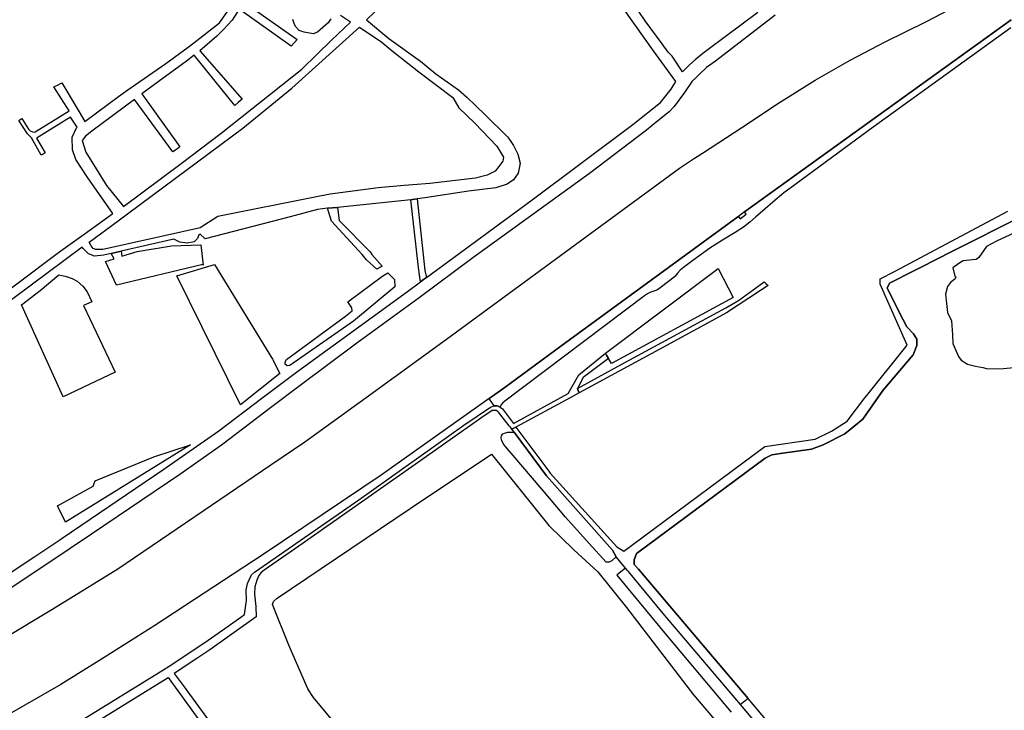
# Model space of a CAD drawing. Header units: metres. Extents: x 89872 to 99175, y 455036 to 468911.
# Tile 174 of 196: x 96427 to 97183, y 462748 to 463278. Entities that reach past the tile are written whole.
import ezdxf

# ---------------------------------------------------------------- set-up
doc = ezdxf.new("R2010")
doc.units = ezdxf.units.M
doc.layers.add('Waterdeel', color=7, linetype='Continuous', true_color=0x00aaff)
doc.layers.add('Wegdeel', color=7, linetype='Continuous', true_color=0x9a9a9a)
doc.layers.add('Wegdeel doorgaand', color=1, linetype='Continuous')

msp = doc.modelspace()

# ---------------------------------------------------------------- linework, layer by layer
at = {"layer": 'Waterdeel', "lineweight": -3}
for p, q in [((96637.71, 463275.24), (96636.73, 463278.19)), ((96638.93, 463272.79), (96637.71, 463275.24)), ((96663.85, 463275.71), (96655.72, 463268.44)), ((96665.99, 463278.71), (96663.85, 463275.71)), ((96641.63, 463269.84), (96638.93, 463272.79)), ((96645.45, 463268.44), (96641.63, 463269.84)), ((96652.29, 463267.15), (96645.45, 463268.44)), ((96655.72, 463268.44), (96652.29, 463267.15)), ((97139.26, 463098.15), (97254.22, 463156.25)), ((96663.29, 463133.23), (96671.17, 463133.89)), ((96666.36, 463123.41), (96663.29, 463133.23)), ((96671.17, 463133.89), (96672.4, 463123.91)), ((96672.4, 463123.91), (96696.19, 463099.87)), ((96690.12, 463097.67), (96666.36, 463123.41)), ((97197.71, 463117.46), (97177.21, 463107.87)), ((97169.49, 463103.78), (97163.76, 463095.46)), ((97177.21, 463107.87), (97169.49, 463103.78)), ((96693.36, 463093.71), (96690.12, 463097.67)), ((96701.3, 463086.33), (96693.36, 463093.71)), ((96696.19, 463099.87), (96697.51, 463097.58)), ((96697.51, 463097.58), (96705.29, 463088.76)), ((97094.9, 463075.73), (97135.06, 463096.02)), ((97135.06, 463096.02), (97139.26, 463098.15)), ((97158.73, 463093.6), (97151.66, 463092.96)), ((97161.64, 463093.87), (97158.73, 463093.6)), ((97163.76, 463095.46), (97161.64, 463093.87)), ((96547.74, 463081.22), (96576.69, 463089.97)), ((96576.69, 463089.97), (96621.13, 463017.42)), ((96705.29, 463088.76), (96701.3, 463086.33)), ((97149.09, 463091.39), (97143.68, 463087.36)), ((97143.68, 463087.36), (97145.29, 463081.18)), ((97151.66, 463092.96), (97149.09, 463091.39)), ((96596.64, 462982.09), (96547.74, 463081.22)), ((96678.88, 463061.4), (96705.86, 463081.27)), ((96705.86, 463081.27), (96709.83, 463083.61)), ((96709.83, 463083.61), (96714.8, 463078.52)), ((96714.8, 463078.52), (96715.17, 463072.93)), ((97145.5, 463079.05), (97141.79, 463076.14)), ((97145.29, 463081.18), (97145.93, 463080.44)), ((97145.93, 463080.44), (97145.5, 463079.05)), ((96715.17, 463072.93), (96683.37, 463046.6)), ((97093.18, 463071.93), (97094.9, 463075.73)), ((97105.2, 463048.14), (97093.18, 463071.93)), ((97139.68, 463073.23), (97138.09, 463067.15)), ((97141.79, 463076.14), (97139.68, 463073.23)), ((97138.09, 463067.15), (97138.88, 463060)), ((96682.17, 463056.73), (96678.88, 463061.4)), ((96682.39, 463054.31), (96682.17, 463056.73)), ((97138.88, 463060), (97139.68, 463053.12)), ((96631.78, 463017.1), (96677.3, 463050.24)), ((96677.3, 463050.24), (96682.39, 463054.31)), ((97108.36, 463042.06), (97105.2, 463048.14)), ((97139.68, 463053.12), (97142.59, 463046.77)), ((96683.37, 463046.6), (96634.57, 463012.37)), ((97113.54, 463036.87), (97108.36, 463042.06)), ((97142.59, 463046.77), (97143.38, 463035.92)), ((97115.96, 463032.72), (97113.54, 463036.87)), ((97143.38, 463035.92), (97143.69, 463029.36)), ((97113.31, 463020.53), (97115.96, 463027.88)), ((97115.96, 463027.88), (97115.96, 463032.72)), ((97143.69, 463029.36), (97147.98, 463019.39)), ((97089.8, 462993.21), (97113.31, 463020.53)), ((97147.98, 463019.39), (97150.05, 463016.4)), ((96621.13, 463017.42), (96626.73, 463006.34)), ((96630.93, 463015.16), (96631.78, 463017.1)), ((96630.93, 463013.34), (96630.93, 463015.16)), ((96632.39, 463012.12), (96630.93, 463013.34)), ((96634.57, 463012.37), (96632.39, 463012.12)), ((97150.05, 463016.4), (97154.89, 463013.4)), ((97154.89, 463013.4), (97161.1, 463012.02)), ((97161.1, 463012.02), (97166.62, 463010.87)), ((97166.62, 463010.87), (97170.54, 463009.95)), ((97182.5, 463010.18), (97195.85, 463011.33)), ((96626.73, 463006.34), (96596.64, 462982.09)), ((97170.54, 463009.95), (97182.5, 463010.18)), ((97074.59, 462971.08), (97089.8, 462993.21)), ((97060.76, 462960.02), (97074.59, 462971.08)), ((96796.65, 462956.9), (96796.94, 462958.45)), ((96796.94, 462958.45), (96798.06, 462959.85)), ((96798.06, 462959.85), (96799.32, 462960.55)), ((96799.32, 462960.55), (96801.99, 462961.11)), ((96801.99, 462961.11), (96806.84, 462961.11)), ((96806.84, 462961.11), (96831.61, 462927.66)), ((97044.16, 462951.38), (97060.76, 462960.02)), ((96558.08, 462951.41), (96462.09, 462892.09)), ((96530.11, 462942.33), (96558.08, 462951.41)), ((96796.94, 462955.35), (96796.65, 462956.9)), ((96798.62, 462952.12), (96796.94, 462955.35)), ((96834.03, 462910.25), (96798.62, 462952.12)), ((97035.17, 462948.27), (97044.16, 462951.38)), ((96484.94, 462923.71), (96530.11, 462942.33)), ((96726.96, 462902.51), (96789.43, 462944.2)), ((96789.43, 462944.2), (96833.46, 462889.57)), ((96999.56, 462941.35), (97004.75, 462943.77)), ((97004.75, 462943.77), (97011.32, 462944.81)), ((97011.32, 462944.81), (97035.17, 462948.27)), ((96901.45, 462868.62), (96999.56, 462941.35)), ((96831.61, 462927.66), (96882.23, 462870.53)), ((96455.92, 462904.57), (96483.52, 462919.79)), ((96483.52, 462919.79), (96484.94, 462923.71)), ((96462.09, 462892.09), (96455.92, 462904.57)), ((96846.11, 462895.92), (96834.03, 462910.25)), ((96624.72, 462833.77), (96726.96, 462902.51)), ((96833.46, 462889.57), (96852.58, 462870.71)), ((96864.38, 462875.69), (96846.11, 462895.92)), ((96877.44, 462861.22), (96864.38, 462875.69)), ((96852.58, 462870.71), (96870.93, 462853.91)), ((96882.23, 462870.53), (96885.18, 462865.46)), ((96898.95, 462863.21), (96900.68, 462868.05)), ((96900.68, 462868.05), (96901.45, 462868.62)), ((96879.83, 462861.22), (96877.44, 462861.22)), ((96881.78, 462862.46), (96879.83, 462861.22)), ((96885.18, 462865.46), (96881.78, 462862.46)), ((96898.95, 462859.68), (96898.95, 462863.21)), ((96902.27, 462855.91), (96898.95, 462859.68)), ((96870.93, 462853.91), (96893.15, 462826.52)), ((96903.71, 462854.21), (96902.27, 462855.91)), ((96956.24, 462792.14), (96903.71, 462854.21)), ((96621.02, 462828.72), (96622.02, 462831.07)), ((96622.02, 462831.07), (96624.72, 462833.77)), ((96633.79, 462797.62), (96621.02, 462828.72)), ((96893.15, 462826.52), (96944.43, 462759.46)), ((96648.29, 462764.03), (96633.79, 462797.62)), ((96986.35, 462756.56), (96956.24, 462792.14)), ((96652.51, 462757.28), (96648.29, 462764.03)), ((96707.38, 462692.41), (96652.51, 462757.28)), ((96944.43, 462759.46), (96964.84, 462735.43)), ((97002.51, 462737.47), (96986.35, 462756.56))]:
    msp.add_line(p, q, dxfattribs=at)
msp.add_lwpolyline([(97031.4, 462691.95), (96980.55, 462751.95), (96921.31, 462821.87), (96894.53, 462854.21), (96893.83, 462855.05), (96892.35, 462856.84), (96888.68, 462853.84), (96885.65, 462851.35), (96924.67, 462804.04), (96963.93, 462757.39), (96973.4, 462746.22)], dxfattribs=at)
at = {"layer": 'Wegdeel'}
for p, q in [((96983.71, 463130.37), (97188.4, 463278)), ((97188.23, 463271.86), (97082.52, 463195.53)), ((97082.52, 463195.53), (97018.5, 463148.3)), ((97254.22, 463156.25), (97139.26, 463098.15)), ((97018.5, 463148.3), (97013.87, 463144.99)), ((96727.26, 463139.69), (96728.64, 463139.9)), ((96733.4, 463087.82), (96727.26, 463139.69)), ((96728.64, 463139.9), (96732.19, 463140.43)), ((96732.19, 463140.43), (96738.14, 463085.39)), ((97013.87, 463144.99), (97005.53, 463137.98)), ((96999.58, 463132.82), (96992.17, 463126.47)), ((97005.53, 463137.98), (96999.58, 463132.82)), ((96842.66, 463027.4), (96978.56, 463126.65)), ((96978.56, 463126.65), (96978.99, 463126.96)), ((96978.99, 463126.96), (96980.33, 463125.18)), ((96980.33, 463125.18), (96984.96, 463128.62)), ((96984.96, 463128.62), (96983.71, 463130.37)), ((96992.17, 463126.47), (96987.67, 463122.51)), ((97098.74, 463084.55), (97185.82, 463131.08)), ((96982.78, 463118.8), (96976.56, 463114.57)), ((96987.67, 463122.51), (96982.78, 463118.8)), ((96966.77, 463108.75), (96956.98, 463102.53)), ((96976.56, 463114.57), (96966.77, 463108.75)), ((96517.19, 463100.05), (96543.68, 463104.47)), ((96543.68, 463104.47), (96566.19, 463105.08)), ((96566.19, 463105.08), (96567.87, 463089.55)), ((96956.98, 463102.53), (96944.02, 463093.14)), ((96492.91, 463092.26), (96499.45, 463094.36)), ((96497.27, 463098.52), (96504.96, 463100.25)), ((96499.45, 463094.36), (96497.27, 463098.52)), ((96504.96, 463100.25), (96505.52, 463096.31)), ((96505.52, 463096.31), (96517.19, 463100.05)), ((97135.06, 463096.02), (97094.9, 463075.73)), ((97139.26, 463098.15), (97135.06, 463096.02)), ((96501.29, 463074.14), (96492.91, 463092.26)), ((96567.58, 463090.12), (96501.29, 463074.14)), ((96567.87, 463089.55), (96567.58, 463090.12)), ((96734.1, 463081.98), (96733.4, 463087.82)), ((96876.82, 463022), (96963.45, 463086.9)), ((96936.74, 463087.84), (96934.23, 463085.73)), ((96944.02, 463093.14), (96936.74, 463087.84)), ((96963.45, 463086.9), (96974.96, 463064.57)), ((96442.62, 463070.12), (96457.1, 463082.01)), ((96457.1, 463082.01), (96461.95, 463081.17)), ((96461.95, 463081.17), (96467.35, 463079.33)), ((96467.35, 463079.33), (96471.03, 463077.24)), ((96734.84, 463076.68), (96734.1, 463081.98)), ((96737.21, 463078.42), (96734.84, 463076.68)), ((96739.49, 463080.1), (96737.21, 463078.42)), ((96738.14, 463085.39), (96739.49, 463080.1)), ((96927.21, 463078.45), (96916.76, 463070.52)), ((96930.26, 463080.7), (96927.21, 463078.45)), ((96932.11, 463083.35), (96930.26, 463080.7)), ((96934.23, 463085.73), (96932.11, 463083.35)), ((97087.77, 463078.9), (97098.74, 463084.55)), ((97087.77, 463074.91), (97087.77, 463078.9)), ((96471.03, 463077.24), (96475.44, 463073.32)), ((96475.44, 463073.32), (96478.87, 463069.03)), ((96978.97, 463062.3), (96998.71, 463076.59)), ((97001.79, 463073.81), (96996, 463070.01)), ((96998.71, 463076.59), (97000.01, 463075.42)), ((97000.01, 463075.42), (97001.79, 463073.81)), ((97108.71, 463028.05), (97087.77, 463074.91)), ((97094.9, 463075.73), (97093.18, 463071.93)), ((97093.18, 463071.93), (97105.2, 463048.14)), ((96428.33, 463059.12), (96442.62, 463070.12)), ((96478.87, 463069.03), (96482.38, 463061.41)), ((96906.84, 463065.88), (96799.55, 462984.92)), ((96974.96, 463064.57), (96881.49, 463013.96)), ((96909.22, 463067.47), (96906.84, 463065.88)), ((96911.07, 463068.4), (96909.22, 463067.47)), ((96913.19, 463069.32), (96911.07, 463068.4)), ((96914.78, 463069.72), (96913.19, 463069.32)), ((96916.76, 463070.52), (96914.78, 463069.72)), ((96996, 463070.01), (96969.74, 463052.77)), ((96460.26, 462988.26), (96428.33, 463059.12)), ((96482.38, 463061.41), (96476.06, 463058.4)), ((96476.06, 463058.4), (96500.4, 463007.43)), ((96889.5, 463013.42), (96969.34, 463056.76)), ((96969.34, 463056.76), (96978.97, 463062.3)), ((96969.74, 463052.77), (96918.24, 463024.79)), ((97105.2, 463048.14), (97108.36, 463042.06)), ((97108.36, 463042.06), (97113.54, 463036.87)), ((97113.54, 463036.87), (97115.96, 463032.72)), ((96798.89, 462994.94), (96842.66, 463027.4)), ((97077.55, 462989.26), (97108.71, 463028.05)), ((97115.96, 463027.88), (97113.31, 463020.53)), ((97115.96, 463032.72), (97115.96, 463027.88)), ((96918.24, 463024.79), (96856.61, 462991.43)), ((96877.78, 463020.36), (96876.82, 463022)), ((96879.27, 463017.78), (96877.78, 463020.36)), ((97113.31, 463020.53), (97089.8, 462993.21)), ((96855.52, 462994.79), (96889.5, 463013.42)), ((96881.49, 463013.96), (96879.27, 463017.78)), ((96500.4, 463007.43), (96460.26, 462988.26)), ((96787.59, 462986.96), (96798.89, 462994.94)), ((96856.02, 462993.25), (96855.52, 462994.79)), ((96856.61, 462991.43), (96856.02, 462993.25)), ((97089.8, 462993.21), (97074.59, 462971.08)), ((97076.14, 462987.5), (97077.55, 462989.26)), ((96791.37, 462981.57), (96787.59, 462986.96)), ((96793.81, 462981.32), (96791.37, 462981.57)), ((96794.34, 462981.27), (96793.81, 462981.32)), ((96795.9, 462980.32), (96794.34, 462981.27)), ((96796.51, 462982.01), (96795.9, 462980.32)), ((96797.7, 462983.47), (96796.51, 462982.01)), ((96799.55, 462984.92), (96797.7, 462983.47)), ((97062.51, 462969.56), (97076.14, 462987.5)), ((96806.59, 462964.4), (96808.08, 462965.16)), ((96808.08, 462965.16), (96833.28, 462931.28)), ((97050.55, 462961.91), (97062.51, 462969.56)), ((97074.59, 462971.08), (97060.76, 462960.02)), ((96805, 462963.6), (96806.59, 462964.4)), ((96806.84, 462961.11), (96805, 462963.6)), ((96831.61, 462927.66), (96806.84, 462961.11)), ((97037.92, 462955.93), (97050.55, 462961.91)), ((97060.76, 462960.02), (97044.16, 462951.38)), ((96896.98, 462874.23), (96999.37, 462950.28)), ((96999.37, 462950.28), (97037.92, 462955.93)), ((97044.16, 462951.38), (97035.17, 462948.27)), ((97004.75, 462943.77), (96999.56, 462941.35)), ((97011.32, 462944.81), (97004.75, 462943.77)), ((97035.17, 462948.27), (97011.32, 462944.81)), ((96999.56, 462941.35), (96901.45, 462868.62)), ((96882.23, 462870.53), (96831.61, 462927.66)), ((96833.28, 462931.28), (96834.41, 462929.76)), ((96834.41, 462929.76), (96885.49, 462873.21)), ((96891.07, 462869.84), (96896.98, 462874.23)), ((96885.18, 462865.46), (96882.23, 462870.53)), ((96885.49, 462873.21), (96891.07, 462869.84)), ((96900.68, 462868.05), (96898.95, 462863.21)), ((96901.45, 462868.62), (96900.68, 462868.05)), ((96892.35, 462856.84), (96885.18, 462865.46)), ((96898.95, 462863.21), (96898.95, 462859.68)), ((96898.95, 462859.68), (96902.27, 462855.91)), ((96893.83, 462855.05), (96892.35, 462856.84)), ((96894.53, 462854.21), (96893.83, 462855.05)), ((96921.31, 462821.87), (96894.53, 462854.21)), ((96902.27, 462855.91), (96903.71, 462854.21)), ((96903.71, 462854.21), (96956.24, 462792.14)), ((96980.55, 462751.95), (96921.31, 462821.87)), ((96956.24, 462792.14), (96986.35, 462756.56)), ((96983.9, 462754.61), (96980.55, 462751.95)), ((96986.35, 462756.56), (96983.9, 462754.61))]:
    msp.add_line(p, q, dxfattribs=at)
for points in [[(96754.91, 463337.47), (96693.43, 463277.89), (96710.5, 463263.62), (96734.71, 463246.35), (96746.53, 463236.48), (96763.88, 463224.16), (96770.42, 463218.5), (96784.17, 463205.17), (96801.75, 463188.12), (96803.13, 463186.09), (96806.23, 463181.55), (96809.51, 463174.69), (96811.3, 463167.82), (96809.81, 463160.06), (96806.23, 463154.98), (96801.45, 463151.7), (96792.79, 463149.01), (96771.6, 463146.33), (96738.11, 463141.36), (96732.19, 463140.43), (96728.64, 463139.9), (96727.26, 463139.69), (96671.17, 463133.89), (96663.29, 463133.23), (96655.79, 463132.3), (96634.74, 463126.62), (96627.8, 463124.82), (96569.33, 463109.63), (96565.5, 463113.34), (96564.62, 463112.74), (96563.43, 463109.92), (96561.02, 463107.51), (96555.71, 463106.31), (96550.04, 463107.3), (96545.44, 463109.36), (96504.96, 463100.25), (96497.27, 463098.52), (96491.47, 463097.22), (96484.49, 463096.38), (96479.83, 463098.22), (96475.66, 463102.27), (96475.02, 463103.28), (96396.27, 463044.98)], [(96597.08, 463293.04), (96640.16, 463262.97), (96638.1, 463260.61), (96635.6, 463257.73), (96595.58, 463286.14), (96590.12, 463277.69), (96583.62, 463270.58), (96578.35, 463265.55), (96565.28, 463254.15), (96597.75, 463217.14), (96594.74, 463214.49), (96592.23, 463212.28), (96561.02, 463250.8), (96555.14, 463246.18), (96533.31, 463230.34), (96520.84, 463221.07), (96550.05, 463180.48), (96547.38, 463178.48), (96544.67, 463176.45), (96515.2, 463216.88), (96482.46, 463192.43), (96477.46, 463188.7), (96474.9, 463185.28), (96477.89, 463176.29), (96493.73, 463150.6), (96506.81, 463134.65), (96551.09, 463167.63), (96581.68, 463190.95), (96643.73, 463240.18), (96655.17, 463251.37), (96666.53, 463262.48), (96680.98, 463276.08), (96673.26, 463281.26)], [(96351.09, 462807.64), (96437.76, 462865.13), (96457.88, 462878.47), (96459.66, 462879.69), (96537.56, 462932.75), (96579.85, 462962.34), (96612.88, 462987.22), (96640.53, 463008.2), (96724.85, 463069.34), (96734.84, 463076.68), (96737.21, 463078.42), (96739.49, 463080.1), (96820.46, 463139.58), (96897.92, 463197.58), (96919.19, 463214.54), (96927.29, 463224.7), (96930.83, 463230.73), (96913.69, 463254.11), (96891.65, 463285.04)], [(96392.42, 463051.01), (96456.74, 463099.33), (96471.03, 463109.57), (96476.42, 463113.42), (96498.43, 463129.2), (96479.18, 463156.59), (96470.19, 463170.72), (96467.62, 463178), (96467.19, 463187.85), (96470.62, 463195.12), (96471.2, 463195.56), (96465.91, 463203.26), (96440.37, 463187.35), (96439.8, 463186.99), (96446.45, 463175.69), (96444.98, 463174.77), (96443.56, 463173.9), (96436.13, 463187.27), (96432.91, 463190.53), (96426.22, 463200.6), (96427.39, 463201.35), (96428.73, 463202.19), (96433.7, 463194), (96435.12, 463192.83), (96437.66, 463191.7), (96438.97, 463191.82), (96465.05, 463207.97), (96453.31, 463226.42), (96456.46, 463228.07), (96459.43, 463229.63), (96470.33, 463211.07), (96472.61, 463207.2), (96476.93, 463199.83), (96502.93, 463219.21), (96510.12, 463224.2), (96515.89, 463228.21), (96539.3, 463244.46), (96556.35, 463257.09), (96560.71, 463260.32), (96580.39, 463275.71), (96590.37, 463289.84)], [(96993.83, 463283.66), (96955.7, 463255.11), (96951.61, 463252.04), (96945.88, 463247.21), (96941.37, 463243.4), (96936.15, 463238.13), (96928.06, 463250.1), (96925, 463253.24), (96920.34, 463259.58), (96907.46, 463277.14), (96902.58, 463284.46)], [(97007.23, 463281.58), (96961.27, 463246.2), (96954.41, 463241.3), (96948.89, 463235.87), (96946.12, 463233.24), (96943.54, 463230.8), (96937.66, 463222.07), (96929.56, 463211.29), (96925.73, 463207.37), (96917.21, 463200.28), (96908.27, 463193.18), (96864.63, 463159.97), (96775.05, 463095.07), (96733.84, 463064.3), (96685.79, 463029.66), (96642.43, 462997.06), (96620.59, 462980.6), (96582, 462951.24), (96549.94, 462928.64), (96482.24, 462882.89), (96465.86, 462871.93), (96427.9, 462846.53), (96348.69, 462794.75)], [(96472.23, 462738.51), (96537, 462778.32), (96541.71, 462781.4), (96569.1, 462799.59), (96586.98, 462812.26), (96596.69, 462819.15), (96599.57, 462821.19), (96601.26, 462831.93), (96600.94, 462839.72), (96601.81, 462844.84), (96605.12, 462851.54), (96607.32, 462853.66), (96687.53, 462909.26), (96768.07, 462966.53), (96788.69, 462980.47), (96791.37, 462981.57), (96793.81, 462981.32), (96794.34, 462981.27), (96795.9, 462980.32), (96797.91, 462979.09), (96806.25, 462967.77), (96848.31, 462990.84), (96856.42, 463005.33), (96876.82, 463022), (96877.78, 463020.36), (96879.27, 463017.78), (96859.73, 463003.17), (96855.52, 462994.79), (96856.02, 462993.25), (96856.61, 462991.43), (96849.71, 462987.69), (96808.08, 462965.16), (96806.59, 462964.4), (96805, 462963.6), (96803.89, 462964.99), (96802.93, 462966.18), (96794.62, 462976.57), (96794.28, 462976.99), (96792.89, 462977.98), (96790.89, 462977.92), (96789.82, 462977.89), (96782.04, 462972.42), (96728.2, 462934.62), (96641.41, 462873.67), (96614.7, 462855.31), (96612.52, 462853.32), (96610.71, 462851.14), (96608.98, 462847.52), (96607.64, 462842.4), (96607.32, 462836.81), (96608.25, 462827.34), (96608.66, 462819.23), (96572.98, 462793.93), (96563.1, 462787.37), (96545.73, 462775.83), (96553.25, 462765.54), (96593.14, 462710.88)], [(96474.58, 462731.9), (96541.04, 462772.74), (96548.46, 462762.5), (96587.93, 462707.99)]]:
    msp.add_lwpolyline(points, dxfattribs=at)
msp.add_lwpolyline([(96490.81, 463101.42), (96485.57, 463101.56), (96483.3, 463102.41), (96481.88, 463104.4), (96480.35, 463107.23), (96502.49, 463123.62), (96510.72, 463129.71), (96598.3, 463194.63), (96635.99, 463225.54), (96687.92, 463272.4), (96705.13, 463260.76), (96711.79, 463255.09), (96733.48, 463238.08), (96759.59, 463218.26), (96764.23, 463210.44), (96776.52, 463198.71), (96793.54, 463180.8), (96797.12, 463175.13), (96798.61, 463172.45), (96798.02, 463169.46), (96795.03, 463165.28), (96792.05, 463161.7), (96786.08, 463158.71), (96777.12, 463156.33), (96742, 463152.27), (96729.04, 463151.2), (96722.22, 463150.64), (96702.35, 463149.01), (96665.34, 463143.94), (96653.7, 463141.85), (96579.19, 463126.82), (96565.66, 463118.24), (96538.16, 463112.06)], close=True, dxfattribs=at)
at = {"layer": 'Wegdeel doorgaand'}
for points in [[(96340.25, 462758.04), (96451.55, 462824.94), (96502.23, 462856.24), (96619.78, 462936), (96645.99, 462953.78), (96693.14, 462987.76), (96754.74, 463032.68), (96933.73, 463164.14), (96945.27, 463171.64), (96951.34, 463175.59), (96981.55, 463195.23), (97010.61, 463214.48), (97038.03, 463231.74), (97064.91, 463246.99), (97091.61, 463261.16), (97123.39, 463276.59), (97151.36, 463291.3), (97192.58, 463315.28)], [(97188.4, 463278), (96983.71, 463130.37), (96978.99, 463126.96), (96978.56, 463126.65), (96842.66, 463027.4), (96798.89, 462994.94), (96787.59, 462986.96), (96704.52, 462928.28), (96613.99, 462867.32), (96530.86, 462812.82), (96491.91, 462788.03), (96458.66, 462767.4), (96416.97, 462743.59)]]:
    msp.add_lwpolyline(points, dxfattribs=at)

doc.saveas('drawing.dxf')
